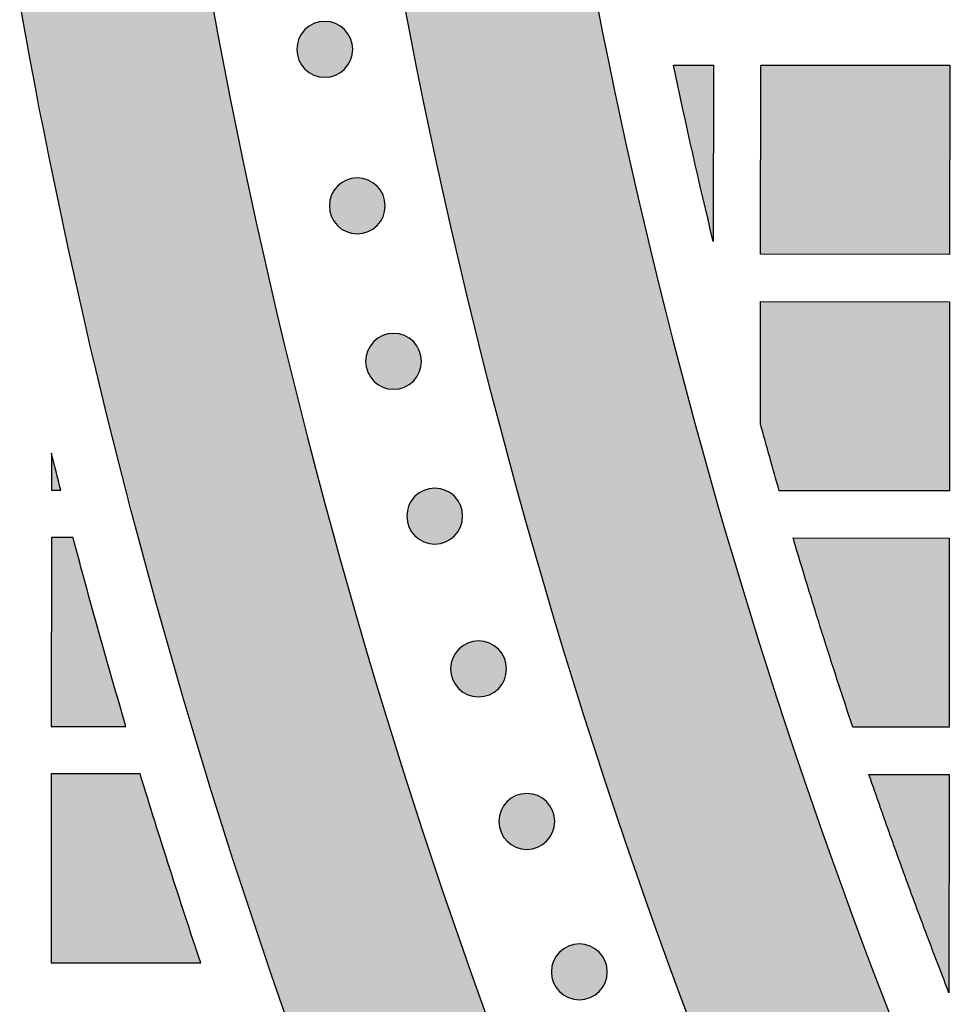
# Model space of a CAD drawing. Header units: millimetres. Extents: x -3873 to -97, y 912 to 4165.
# Tile 116 of 256: x -3734 to -3675, y 1321 to 1384. Entities that reach past the tile are written whole.
import ezdxf

# ---------------------------------------------------------------- set-up
doc = ezdxf.new("R2010")
doc.units = ezdxf.units.MM
doc.layers.add('pattern', color=7, linetype='Continuous', true_color=0x000000)

msp = doc.modelspace()

# ---------------------------------------------------------------- hatches: boundary and pattern name
at = {"layer": 'pattern'}
for points in [[(-3704.064, 1455.577), (-3703.968, 1448.393), (-3703.734, 1441.192), (-3703.36, 1433.978), (-3702.847, 1426.754), (-3702.193, 1419.526), (-3701.397, 1412.296), (-3700.46, 1405.07), (-3699.381, 1397.851), (-3698.159, 1390.643), (-3696.796, 1383.451), (-3695.291, 1376.278), (-3693.645, 1369.13), (-3691.858, 1362.009), (-3689.932, 1354.921), (-3687.866, 1347.869), (-3685.662, 1340.857), (-3683.322, 1333.89), (-3680.846, 1326.972), (-3678.237, 1320.105), (-3675.495, 1313.295), (-3672.623, 1306.545), (-3669.622, 1299.859), (-3666.496, 1293.24), (-3663.245, 1286.692), (-3659.873, 1280.218), (-3656.382, 1273.822), (-3652.775, 1267.506), (-3649.053, 1261.275), (-3645.221, 1255.13), (-3641.281, 1249.075), (-3637.236, 1243.113), (-3633.09, 1237.246), (-3632.079, 1235.331), (-3631.111, 1233.39), (-3630.186, 1231.424), (-3629.304, 1229.434), (-3628.468, 1227.423), (-3627.678, 1225.392), (-3626.934, 1223.342), (-3626.237, 1221.275), (-3625.588, 1219.192), (-3624.987, 1217.096), (-3624.435, 1214.987), (-3623.932, 1212.869), (-3623.478, 1210.741), (-3623.073, 1208.606), (-3622.718, 1206.466), (-3622.412, 1204.322), (-3627.814, 1210.749), (-3633.095, 1217.314), (-3638.249, 1224.016), (-3643.272, 1230.851), (-3648.158, 1237.814), (-3652.902, 1244.902), (-3657.501, 1252.11), (-3661.949, 1259.434), (-3666.242, 1266.87), (-3670.377, 1274.412), (-3674.349, 1282.055), (-3678.155, 1289.795), (-3681.791, 1297.624), (-3685.255, 1305.539), (-3688.543, 1313.533), (-3691.653, 1321.601), (-3694.582, 1329.735), (-3697.328, 1337.931), (-3699.89, 1346.182), (-3702.265, 1354.482), (-3704.453, 1362.824), (-3706.453, 1371.203), (-3708.263, 1379.611), (-3709.884, 1388.043), (-3711.315, 1396.492), (-3712.556, 1404.951), (-3713.609, 1413.416), (-3714.472, 1421.878), (-3715.148, 1430.332), (-3715.638, 1438.773), (-3715.943, 1447.193), (-3716.064, 1455.588)], [(-3727.066, 1428.733), (-3726.429, 1420.858), (-3725.634, 1412.972), (-3724.68, 1405.082), (-3723.566, 1397.192), (-3722.292, 1389.306), (-3720.857, 1381.43), (-3719.261, 1373.569), (-3717.505, 1365.726), (-3715.587, 1357.908), (-3713.51, 1350.119), (-3711.273, 1342.364), (-3708.878, 1334.648), (-3706.325, 1326.976), (-3703.615, 1319.352), (-3700.751, 1311.781), (-3697.733, 1304.269), (-3694.564, 1296.819), (-3691.245, 1289.436), (-3687.779, 1282.125), (-3684.167, 1274.89), (-3680.414, 1267.736), (-3676.52, 1260.666), (-3672.49, 1253.684), (-3668.325, 1246.796), (-3664.03, 1240.003), (-3659.608, 1233.31), (-3655.061, 1226.721), (-3650.394, 1220.238), (-3645.61, 1213.866), (-3640.713, 1207.606), (-3635.706, 1201.462), (-3630.595, 1195.437), (-3632.697, 1196.204), (-3634.782, 1197.031), (-3636.849, 1197.917), (-3638.894, 1198.861), (-3640.916, 1199.863), (-3642.911, 1200.921), (-3644.878, 1202.035), (-3646.814, 1203.204), (-3648.718, 1204.426), (-3650.585, 1205.699), (-3652.416, 1207.023), (-3654.207, 1208.395), (-3655.957, 1209.814), (-3657.664, 1211.277), (-3659.326, 1212.784), (-3660.942, 1214.331), (-3668.006, 1224.321), (-3674.791, 1234.548), (-3681.284, 1245.001), (-3687.477, 1255.668), (-3693.357, 1266.535), (-3698.916, 1277.589), (-3704.144, 1288.815), (-3709.035, 1300.199), (-3713.581, 1311.724), (-3717.777, 1323.376), (-3721.616, 1335.138), (-3725.096, 1346.994), (-3728.214, 1358.927), (-3730.966, 1370.922), (-3733.353, 1382.96), (-3735.375, 1395.027), (-3735.287, 1397.198), (-3735.141, 1399.371), (-3734.937, 1401.544), (-3734.674, 1403.715), (-3734.352, 1405.881), (-3733.972, 1408.04), (-3733.533, 1410.19), (-3733.036, 1412.328), (-3732.482, 1414.451), (-3731.872, 1416.559), (-3731.205, 1418.647), (-3730.483, 1420.715), (-3729.707, 1422.759), (-3728.878, 1424.778), (-3727.997, 1426.771)], [(-3713.097, 1380.714), (-3713.125, 1380.687), (-3713.154, 1380.66), (-3713.184, 1380.633), (-3713.215, 1380.607), (-3713.246, 1380.581), (-3713.279, 1380.556), (-3713.312, 1380.531), (-3713.346, 1380.507), (-3713.381, 1380.484), (-3713.417, 1380.461), (-3713.453, 1380.439), (-3713.491, 1380.418), (-3713.529, 1380.398), (-3713.568, 1380.378), (-3713.607, 1380.359), (-3713.647, 1380.341), (-3713.688, 1380.324), (-3713.729, 1380.308), (-3713.771, 1380.293), (-3713.814, 1380.279), (-3713.857, 1380.266), (-3713.9, 1380.254), (-3713.944, 1380.243), (-3713.988, 1380.233), (-3714.033, 1380.224), (-3714.078, 1380.217), (-3714.123, 1380.21), (-3714.169, 1380.205), (-3714.214, 1380.201), (-3714.26, 1380.198), (-3714.306, 1380.196), (-3714.352, 1380.196), (-3714.398, 1380.196), (-3714.444, 1380.198), (-3714.49, 1380.201), (-3714.535, 1380.205), (-3714.581, 1380.211), (-3714.626, 1380.217), (-3714.671, 1380.225), (-3714.715, 1380.234), (-3714.76, 1380.244), (-3714.804, 1380.255), (-3714.847, 1380.267), (-3714.89, 1380.28), (-3714.933, 1380.294), (-3714.974, 1380.309), (-3715.016, 1380.325), (-3715.057, 1380.342), (-3715.097, 1380.36), (-3715.136, 1380.379), (-3715.175, 1380.399), (-3715.213, 1380.419), (-3715.25, 1380.441), (-3715.286, 1380.463), (-3715.322, 1380.486), (-3715.357, 1380.509), (-3715.391, 1380.533), (-3715.424, 1380.558), (-3715.457, 1380.583), (-3715.488, 1380.609), (-3715.519, 1380.635), (-3715.549, 1380.662), (-3715.578, 1380.689), (-3715.606, 1380.717), (-3715.634, 1380.745), (-3715.661, 1380.774), (-3715.687, 1380.804), (-3715.714, 1380.834), (-3715.739, 1380.866), (-3715.765, 1380.899), (-3715.789, 1380.932), (-3715.813, 1380.966), (-3715.837, 1381.001), (-3715.859, 1381.037), (-3715.881, 1381.073), (-3715.903, 1381.111), (-3715.923, 1381.149), (-3715.943, 1381.187), (-3715.961, 1381.227), (-3715.979, 1381.267), (-3715.996, 1381.308), (-3716.012, 1381.349), (-3716.027, 1381.391), (-3716.042, 1381.433), (-3716.055, 1381.476), (-3716.067, 1381.52), (-3716.078, 1381.564), (-3716.087, 1381.608), (-3716.096, 1381.653), (-3716.104, 1381.698), (-3716.11, 1381.743), (-3716.115, 1381.788), (-3716.119, 1381.834), (-3716.122, 1381.88), (-3716.124, 1381.926), (-3716.125, 1381.972), (-3716.124, 1382.018), (-3716.122, 1382.063), (-3716.119, 1382.109), (-3716.115, 1382.155), (-3716.11, 1382.2), (-3716.103, 1382.246), (-3716.096, 1382.291), (-3716.087, 1382.335), (-3716.077, 1382.379), (-3716.066, 1382.423), (-3716.054, 1382.467), (-3716.041, 1382.51), (-3716.026, 1382.552), (-3716.011, 1382.594), (-3715.995, 1382.636), (-3715.978, 1382.676), (-3715.96, 1382.716), (-3715.941, 1382.756), (-3715.922, 1382.794), (-3715.901, 1382.832), (-3715.88, 1382.87), (-3715.858, 1382.906), (-3715.835, 1382.942), (-3715.811, 1382.977), (-3715.787, 1383.011), (-3715.763, 1383.044), (-3715.737, 1383.077), (-3715.712, 1383.108), (-3715.685, 1383.139), (-3715.659, 1383.169), (-3715.631, 1383.198), (-3715.604, 1383.226), (-3715.576, 1383.253), (-3715.547, 1383.28), (-3715.517, 1383.307), (-3715.486, 1383.333), (-3715.454, 1383.359), (-3715.422, 1383.384), (-3715.389, 1383.409), (-3715.355, 1383.433), (-3715.32, 1383.456), (-3715.284, 1383.479), (-3715.247, 1383.501), (-3715.21, 1383.522), (-3715.172, 1383.543), (-3715.133, 1383.562), (-3715.094, 1383.581), (-3715.054, 1383.599), (-3715.013, 1383.616), (-3714.972, 1383.632), (-3714.93, 1383.647), (-3714.887, 1383.661), (-3714.844, 1383.674), (-3714.801, 1383.686), (-3714.757, 1383.697), (-3714.712, 1383.707), (-3714.668, 1383.716), (-3714.623, 1383.723), (-3714.578, 1383.73), (-3714.532, 1383.735), (-3714.486, 1383.739), (-3714.441, 1383.742), (-3714.395, 1383.744), (-3714.349, 1383.744), (-3714.303, 1383.744), (-3714.257, 1383.742), (-3714.211, 1383.739), (-3714.166, 1383.735), (-3714.12, 1383.729), (-3714.075, 1383.723), (-3714.03, 1383.715), (-3713.985, 1383.706), (-3713.941, 1383.697), (-3713.897, 1383.686), (-3713.854, 1383.673), (-3713.811, 1383.66), (-3713.768, 1383.646), (-3713.726, 1383.631), (-3713.685, 1383.615), (-3713.644, 1383.598), (-3713.604, 1383.58), (-3713.565, 1383.561), (-3713.526, 1383.541), (-3713.488, 1383.521), (-3713.451, 1383.499), (-3713.414, 1383.477), (-3713.379, 1383.455), (-3713.344, 1383.431), (-3713.31, 1383.407), (-3713.276, 1383.382), (-3713.244, 1383.357), (-3713.212, 1383.331), (-3713.182, 1383.305), (-3713.152, 1383.278), (-3713.123, 1383.251), (-3713.095, 1383.224), (-3713.067, 1383.195), (-3713.04, 1383.166), (-3713.013, 1383.137), (-3712.987, 1383.106), (-3712.961, 1383.074), (-3712.936, 1383.042), (-3712.912, 1383.008), (-3712.888, 1382.974), (-3712.864, 1382.939), (-3712.841, 1382.904), (-3712.819, 1382.867), (-3712.798, 1382.83), (-3712.778, 1382.792), (-3712.758, 1382.753), (-3712.739, 1382.714), (-3712.721, 1382.673), (-3712.704, 1382.633), (-3712.688, 1382.591), (-3712.673, 1382.549), (-3712.659, 1382.507), (-3712.646, 1382.464), (-3712.634, 1382.42), (-3712.623, 1382.376), (-3712.613, 1382.332), (-3712.605, 1382.288), (-3712.597, 1382.243), (-3712.591, 1382.197), (-3712.585, 1382.152), (-3712.581, 1382.106), (-3712.578, 1382.06), (-3712.577, 1382.015), (-3712.576, 1381.969), (-3712.577, 1381.923), (-3712.579, 1381.877), (-3712.582, 1381.831), (-3712.586, 1381.785), (-3712.591, 1381.74), (-3712.598, 1381.695), (-3712.605, 1381.65), (-3712.614, 1381.605), (-3712.624, 1381.561), (-3712.635, 1381.517), (-3712.647, 1381.473), (-3712.66, 1381.43), (-3712.674, 1381.388), (-3712.689, 1381.346), (-3712.706, 1381.305), (-3712.723, 1381.264), (-3712.741, 1381.224), (-3712.76, 1381.185), (-3712.779, 1381.146), (-3712.8, 1381.108), (-3712.821, 1381.071), (-3712.843, 1381.034), (-3712.866, 1380.998), (-3712.889, 1380.963), (-3712.913, 1380.929), (-3712.938, 1380.896), (-3712.963, 1380.864), (-3712.989, 1380.832), (-3713.015, 1380.801), (-3713.042, 1380.772), (-3713.069, 1380.743)], [(-3689.684, 1369.767), (-3692.206, 1380.969), (-3689.675, 1380.966)], [(-3674.674, 1380.953), (-3674.685, 1368.953), (-3686.685, 1368.964), (-3686.674, 1380.964)], [(-3711.03, 1370.78), (-3711.058, 1370.752), (-3711.087, 1370.725), (-3711.117, 1370.699), (-3711.148, 1370.672), (-3711.179, 1370.647), (-3711.212, 1370.621), (-3711.245, 1370.597), (-3711.279, 1370.573), (-3711.314, 1370.549), (-3711.35, 1370.527), (-3711.386, 1370.505), (-3711.424, 1370.483), (-3711.462, 1370.463), (-3711.5, 1370.443), (-3711.54, 1370.425), (-3711.58, 1370.407), (-3711.621, 1370.39), (-3711.662, 1370.374), (-3711.704, 1370.359), (-3711.746, 1370.344), (-3711.789, 1370.331), (-3711.833, 1370.319), (-3711.877, 1370.308), (-3711.921, 1370.299), (-3711.966, 1370.29), (-3712.011, 1370.282), (-3712.056, 1370.276), (-3712.101, 1370.271), (-3712.147, 1370.267), (-3712.193, 1370.264), (-3712.239, 1370.262), (-3712.285, 1370.261), (-3712.331, 1370.262), (-3712.377, 1370.264), (-3712.422, 1370.267), (-3712.468, 1370.271), (-3712.513, 1370.276), (-3712.559, 1370.283), (-3712.604, 1370.29), (-3712.648, 1370.299), (-3712.693, 1370.309), (-3712.736, 1370.32), (-3712.78, 1370.332), (-3712.823, 1370.345), (-3712.865, 1370.36), (-3712.907, 1370.375), (-3712.949, 1370.391), (-3712.989, 1370.408), (-3713.029, 1370.426), (-3713.069, 1370.445), (-3713.107, 1370.464), (-3713.145, 1370.485), (-3713.183, 1370.506), (-3713.219, 1370.528), (-3713.255, 1370.551), (-3713.29, 1370.575), (-3713.324, 1370.599), (-3713.357, 1370.623), (-3713.39, 1370.649), (-3713.421, 1370.674), (-3713.452, 1370.701), (-3713.482, 1370.727), (-3713.511, 1370.755), (-3713.539, 1370.782), (-3713.566, 1370.81), (-3713.594, 1370.839), (-3713.62, 1370.869), (-3713.646, 1370.9), (-3713.672, 1370.932), (-3713.697, 1370.964), (-3713.722, 1370.997), (-3713.746, 1371.031), (-3713.769, 1371.066), (-3713.792, 1371.102), (-3713.814, 1371.139), (-3713.835, 1371.176), (-3713.856, 1371.214), (-3713.875, 1371.253), (-3713.894, 1371.292), (-3713.912, 1371.332), (-3713.929, 1371.373), (-3713.945, 1371.414), (-3713.96, 1371.456), (-3713.974, 1371.499), (-3713.987, 1371.542), (-3713.999, 1371.585), (-3714.01, 1371.629), (-3714.02, 1371.674), (-3714.029, 1371.718), (-3714.036, 1371.763), (-3714.043, 1371.808), (-3714.048, 1371.854), (-3714.052, 1371.9), (-3714.055, 1371.945), (-3714.057, 1371.991), (-3714.057, 1372.037), (-3714.057, 1372.083), (-3714.055, 1372.129), (-3714.052, 1372.175), (-3714.048, 1372.22), (-3714.042, 1372.266), (-3714.036, 1372.311), (-3714.028, 1372.356), (-3714.019, 1372.401), (-3714.01, 1372.445), (-3713.999, 1372.489), (-3713.987, 1372.532), (-3713.973, 1372.575), (-3713.959, 1372.618), (-3713.944, 1372.66), (-3713.928, 1372.701), (-3713.911, 1372.742), (-3713.893, 1372.782), (-3713.874, 1372.821), (-3713.854, 1372.86), (-3713.834, 1372.898), (-3713.813, 1372.935), (-3713.79, 1372.972), (-3713.768, 1373.007), (-3713.744, 1373.042), (-3713.72, 1373.076), (-3713.695, 1373.11), (-3713.67, 1373.142), (-3713.644, 1373.174), (-3713.618, 1373.204), (-3713.591, 1373.234), (-3713.564, 1373.263), (-3713.537, 1373.291), (-3713.508, 1373.319), (-3713.479, 1373.346), (-3713.45, 1373.373), (-3713.419, 1373.399), (-3713.387, 1373.425), (-3713.355, 1373.45), (-3713.321, 1373.474), (-3713.287, 1373.498), (-3713.252, 1373.522), (-3713.217, 1373.545), (-3713.18, 1373.567), (-3713.143, 1373.588), (-3713.105, 1373.608), (-3713.066, 1373.628), (-3713.027, 1373.647), (-3712.986, 1373.665), (-3712.946, 1373.682), (-3712.904, 1373.698), (-3712.862, 1373.713), (-3712.82, 1373.727), (-3712.777, 1373.74), (-3712.733, 1373.752), (-3712.69, 1373.763), (-3712.645, 1373.773), (-3712.601, 1373.781), (-3712.556, 1373.789), (-3712.51, 1373.795), (-3712.465, 1373.801), (-3712.419, 1373.805), (-3712.373, 1373.808), (-3712.328, 1373.809), (-3712.282, 1373.81), (-3712.236, 1373.809), (-3712.19, 1373.807), (-3712.144, 1373.804), (-3712.098, 1373.8), (-3712.053, 1373.795), (-3712.008, 1373.788), (-3711.963, 1373.781), (-3711.918, 1373.772), (-3711.874, 1373.762), (-3711.83, 1373.751), (-3711.786, 1373.739), (-3711.743, 1373.726), (-3711.701, 1373.712), (-3711.659, 1373.697), (-3711.618, 1373.68), (-3711.577, 1373.663), (-3711.537, 1373.645), (-3711.498, 1373.626), (-3711.459, 1373.607), (-3711.421, 1373.586), (-3711.384, 1373.565), (-3711.347, 1373.543), (-3711.311, 1373.52), (-3711.277, 1373.497), (-3711.242, 1373.473), (-3711.209, 1373.448), (-3711.177, 1373.423), (-3711.145, 1373.397), (-3711.114, 1373.371), (-3711.085, 1373.344), (-3711.056, 1373.317), (-3711.027, 1373.289), (-3711, 1373.261), (-3710.973, 1373.232), (-3710.946, 1373.202), (-3710.92, 1373.171), (-3710.894, 1373.14), (-3710.869, 1373.107), (-3710.844, 1373.074), (-3710.82, 1373.04), (-3710.797, 1373.005), (-3710.774, 1372.969), (-3710.752, 1372.933), (-3710.731, 1372.895), (-3710.711, 1372.857), (-3710.691, 1372.818), (-3710.672, 1372.779), (-3710.654, 1372.739), (-3710.637, 1372.698), (-3710.621, 1372.657), (-3710.606, 1372.615), (-3710.592, 1372.572), (-3710.579, 1372.529), (-3710.567, 1372.486), (-3710.556, 1372.442), (-3710.546, 1372.398), (-3710.537, 1372.353), (-3710.53, 1372.308), (-3710.523, 1372.263), (-3710.518, 1372.217), (-3710.514, 1372.172), (-3710.511, 1372.126), (-3710.509, 1372.08), (-3710.509, 1372.034), (-3710.509, 1371.988), (-3710.511, 1371.942), (-3710.514, 1371.896), (-3710.519, 1371.851), (-3710.524, 1371.805), (-3710.53, 1371.76), (-3710.538, 1371.715), (-3710.547, 1371.671), (-3710.557, 1371.626), (-3710.568, 1371.582), (-3710.58, 1371.539), (-3710.593, 1371.496), (-3710.607, 1371.453), (-3710.622, 1371.412), (-3710.638, 1371.37), (-3710.655, 1371.329), (-3710.673, 1371.289), (-3710.692, 1371.25), (-3710.712, 1371.211), (-3710.732, 1371.173), (-3710.754, 1371.136), (-3710.776, 1371.1), (-3710.799, 1371.064), (-3710.822, 1371.029), (-3710.846, 1370.995), (-3710.871, 1370.962), (-3710.896, 1370.929), (-3710.922, 1370.898), (-3710.948, 1370.867), (-3710.975, 1370.837), (-3711.002, 1370.808)], [(-3686.694, 1358.201), (-3686.687, 1365.964), (-3674.687, 1365.953), (-3674.698, 1353.954), (-3685.499, 1353.963)], [(-3708.725, 1360.914), (-3708.754, 1360.886), (-3708.783, 1360.859), (-3708.812, 1360.833), (-3708.843, 1360.806), (-3708.875, 1360.781), (-3708.907, 1360.755), (-3708.941, 1360.731), (-3708.975, 1360.707), (-3709.01, 1360.683), (-3709.045, 1360.661), (-3709.082, 1360.639), (-3709.119, 1360.617), (-3709.157, 1360.597), (-3709.196, 1360.577), (-3709.235, 1360.559), (-3709.276, 1360.541), (-3709.316, 1360.524), (-3709.358, 1360.508), (-3709.4, 1360.492), (-3709.442, 1360.478), (-3709.485, 1360.465), (-3709.529, 1360.453), (-3709.573, 1360.442), (-3709.617, 1360.433), (-3709.661, 1360.424), (-3709.706, 1360.416), (-3709.752, 1360.41), (-3709.797, 1360.405), (-3709.843, 1360.401), (-3709.889, 1360.398), (-3709.934, 1360.396), (-3709.98, 1360.395), (-3710.026, 1360.396), (-3710.072, 1360.398), (-3710.118, 1360.401), (-3710.164, 1360.405), (-3710.209, 1360.41), (-3710.254, 1360.417), (-3710.299, 1360.424), (-3710.344, 1360.433), (-3710.388, 1360.443), (-3710.432, 1360.454), (-3710.476, 1360.466), (-3710.519, 1360.479), (-3710.561, 1360.494), (-3710.603, 1360.509), (-3710.644, 1360.525), (-3710.685, 1360.542), (-3710.725, 1360.56), (-3710.764, 1360.579), (-3710.803, 1360.598), (-3710.841, 1360.619), (-3710.878, 1360.64), (-3710.915, 1360.662), (-3710.951, 1360.685), (-3710.986, 1360.708), (-3711.02, 1360.733), (-3711.053, 1360.757), (-3711.085, 1360.783), (-3711.117, 1360.808), (-3711.148, 1360.835), (-3711.177, 1360.861), (-3711.206, 1360.889), (-3711.235, 1360.916), (-3711.262, 1360.944), (-3711.289, 1360.973), (-3711.316, 1361.003), (-3711.342, 1361.034), (-3711.368, 1361.066), (-3711.393, 1361.098), (-3711.418, 1361.131), (-3711.442, 1361.165), (-3711.465, 1361.2), (-3711.488, 1361.236), (-3711.51, 1361.273), (-3711.531, 1361.31), (-3711.551, 1361.348), (-3711.571, 1361.387), (-3711.59, 1361.426), (-3711.608, 1361.466), (-3711.625, 1361.507), (-3711.641, 1361.548), (-3711.656, 1361.59), (-3711.67, 1361.633), (-3711.683, 1361.676), (-3711.695, 1361.719), (-3711.706, 1361.763), (-3711.716, 1361.808), (-3711.725, 1361.852), (-3711.732, 1361.897), (-3711.739, 1361.942), (-3711.744, 1361.988), (-3711.748, 1362.034), (-3711.751, 1362.079), (-3711.753, 1362.125), (-3711.753, 1362.171), (-3711.753, 1362.217), (-3711.751, 1362.263), (-3711.748, 1362.309), (-3711.744, 1362.354), (-3711.738, 1362.4), (-3711.732, 1362.445), (-3711.724, 1362.49), (-3711.715, 1362.535), (-3711.705, 1362.579), (-3711.694, 1362.623), (-3711.682, 1362.666), (-3711.669, 1362.709), (-3711.655, 1362.752), (-3711.64, 1362.794), (-3711.624, 1362.835), (-3711.607, 1362.876), (-3711.589, 1362.916), (-3711.57, 1362.955), (-3711.55, 1362.994), (-3711.53, 1363.032), (-3711.508, 1363.069), (-3711.486, 1363.106), (-3711.463, 1363.141), (-3711.44, 1363.176), (-3711.416, 1363.21), (-3711.391, 1363.244), (-3711.366, 1363.276), (-3711.34, 1363.308), (-3711.314, 1363.338), (-3711.287, 1363.368), (-3711.26, 1363.397), (-3711.232, 1363.425), (-3711.204, 1363.453), (-3711.175, 1363.48), (-3711.145, 1363.507), (-3711.114, 1363.533), (-3711.083, 1363.559), (-3711.05, 1363.584), (-3711.017, 1363.608), (-3710.983, 1363.632), (-3710.948, 1363.656), (-3710.912, 1363.679), (-3710.876, 1363.701), (-3710.838, 1363.722), (-3710.8, 1363.742), (-3710.762, 1363.762), (-3710.722, 1363.781), (-3710.682, 1363.799), (-3710.641, 1363.816), (-3710.6, 1363.832), (-3710.558, 1363.847), (-3710.516, 1363.861), (-3710.473, 1363.874), (-3710.429, 1363.886), (-3710.385, 1363.897), (-3710.341, 1363.907), (-3710.296, 1363.915), (-3710.251, 1363.923), (-3710.206, 1363.929), (-3710.161, 1363.935), (-3710.115, 1363.939), (-3710.069, 1363.942), (-3710.023, 1363.943), (-3709.977, 1363.944), (-3709.931, 1363.943), (-3709.886, 1363.941), (-3709.84, 1363.938), (-3709.794, 1363.934), (-3709.749, 1363.929), (-3709.703, 1363.922), (-3709.658, 1363.915), (-3709.614, 1363.906), (-3709.569, 1363.896), (-3709.526, 1363.885), (-3709.482, 1363.873), (-3709.439, 1363.86), (-3709.397, 1363.846), (-3709.355, 1363.831), (-3709.313, 1363.814), (-3709.273, 1363.797), (-3709.233, 1363.779), (-3709.193, 1363.76), (-3709.155, 1363.741), (-3709.117, 1363.72), (-3709.079, 1363.699), (-3709.043, 1363.677), (-3709.007, 1363.654), (-3708.972, 1363.631), (-3708.938, 1363.607), (-3708.905, 1363.582), (-3708.872, 1363.557), (-3708.841, 1363.531), (-3708.81, 1363.505), (-3708.78, 1363.478), (-3708.751, 1363.451), (-3708.723, 1363.423), (-3708.696, 1363.395), (-3708.669, 1363.366), (-3708.642, 1363.336), (-3708.616, 1363.305), (-3708.59, 1363.274), (-3708.565, 1363.241), (-3708.54, 1363.208), (-3708.516, 1363.174), (-3708.493, 1363.139), (-3708.47, 1363.103), (-3708.448, 1363.066), (-3708.427, 1363.029), (-3708.406, 1362.991), (-3708.387, 1362.952), (-3708.368, 1362.913), (-3708.35, 1362.873), (-3708.333, 1362.832), (-3708.317, 1362.791), (-3708.302, 1362.749), (-3708.288, 1362.706), (-3708.275, 1362.663), (-3708.263, 1362.62), (-3708.252, 1362.576), (-3708.242, 1362.532), (-3708.233, 1362.487), (-3708.226, 1362.442), (-3708.219, 1362.397), (-3708.214, 1362.351), (-3708.21, 1362.306), (-3708.207, 1362.26), (-3708.205, 1362.214), (-3708.205, 1362.168), (-3708.205, 1362.122), (-3708.207, 1362.076), (-3708.21, 1362.03), (-3708.214, 1361.985), (-3708.22, 1361.939), (-3708.226, 1361.894), (-3708.234, 1361.849), (-3708.243, 1361.805), (-3708.252, 1361.76), (-3708.263, 1361.716), (-3708.276, 1361.673), (-3708.289, 1361.63), (-3708.303, 1361.587), (-3708.318, 1361.546), (-3708.334, 1361.504), (-3708.351, 1361.463), (-3708.369, 1361.423), (-3708.388, 1361.384), (-3708.408, 1361.345), (-3708.428, 1361.307), (-3708.45, 1361.27), (-3708.472, 1361.234), (-3708.494, 1361.198), (-3708.518, 1361.163), (-3708.542, 1361.129), (-3708.567, 1361.096), (-3708.592, 1361.063), (-3708.618, 1361.032), (-3708.644, 1361.001), (-3708.671, 1360.971), (-3708.698, 1360.942)], [(-3731.696, 1356.346), (-3731.698, 1354.003), (-3731.104, 1354.003)], [(-3706.115, 1351.095), (-3706.143, 1351.068), (-3706.172, 1351.041), (-3706.202, 1351.014), (-3706.233, 1350.988), (-3706.264, 1350.962), (-3706.297, 1350.937), (-3706.33, 1350.912), (-3706.364, 1350.888), (-3706.399, 1350.865), (-3706.435, 1350.842), (-3706.471, 1350.82), (-3706.509, 1350.799), (-3706.547, 1350.778), (-3706.585, 1350.759), (-3706.625, 1350.74), (-3706.665, 1350.722), (-3706.706, 1350.705), (-3706.747, 1350.689), (-3706.789, 1350.674), (-3706.831, 1350.66), (-3706.874, 1350.647), (-3706.918, 1350.635), (-3706.962, 1350.624), (-3707.006, 1350.614), (-3707.051, 1350.605), (-3707.096, 1350.598), (-3707.141, 1350.591), (-3707.187, 1350.586), (-3707.232, 1350.582), (-3707.278, 1350.579), (-3707.324, 1350.577), (-3707.37, 1350.577), (-3707.416, 1350.577), (-3707.462, 1350.579), (-3707.507, 1350.582), (-3707.553, 1350.586), (-3707.598, 1350.592), (-3707.644, 1350.598), (-3707.689, 1350.606), (-3707.733, 1350.615), (-3707.778, 1350.624), (-3707.821, 1350.635), (-3707.865, 1350.648), (-3707.908, 1350.661), (-3707.95, 1350.675), (-3707.992, 1350.69), (-3708.034, 1350.706), (-3708.074, 1350.723), (-3708.114, 1350.741), (-3708.154, 1350.76), (-3708.193, 1350.78), (-3708.231, 1350.8), (-3708.268, 1350.822), (-3708.304, 1350.844), (-3708.34, 1350.866), (-3708.375, 1350.89), (-3708.409, 1350.914), (-3708.442, 1350.939), (-3708.475, 1350.964), (-3708.506, 1350.99), (-3708.537, 1351.016), (-3708.567, 1351.043), (-3708.596, 1351.07), (-3708.624, 1351.097), (-3708.651, 1351.126), (-3708.679, 1351.155), (-3708.705, 1351.184), (-3708.731, 1351.215), (-3708.757, 1351.247), (-3708.782, 1351.279), (-3708.807, 1351.313), (-3708.831, 1351.347), (-3708.854, 1351.382), (-3708.877, 1351.417), (-3708.899, 1351.454), (-3708.92, 1351.491), (-3708.941, 1351.529), (-3708.96, 1351.568), (-3708.979, 1351.607), (-3708.997, 1351.648), (-3709.014, 1351.688), (-3709.03, 1351.73), (-3709.045, 1351.772), (-3709.059, 1351.814), (-3709.072, 1351.857), (-3709.084, 1351.901), (-3709.095, 1351.944), (-3709.105, 1351.989), (-3709.114, 1352.033), (-3709.121, 1352.078), (-3709.128, 1352.124), (-3709.133, 1352.169), (-3709.137, 1352.215), (-3709.14, 1352.261), (-3709.142, 1352.306), (-3709.143, 1352.352), (-3709.142, 1352.398), (-3709.14, 1352.444), (-3709.137, 1352.49), (-3709.133, 1352.536), (-3709.128, 1352.581), (-3709.121, 1352.626), (-3709.113, 1352.671), (-3709.105, 1352.716), (-3709.095, 1352.76), (-3709.084, 1352.804), (-3709.072, 1352.848), (-3709.058, 1352.891), (-3709.044, 1352.933), (-3709.029, 1352.975), (-3709.013, 1353.016), (-3708.996, 1353.057), (-3708.978, 1353.097), (-3708.959, 1353.136), (-3708.939, 1353.175), (-3708.919, 1353.213), (-3708.898, 1353.25), (-3708.876, 1353.287), (-3708.853, 1353.323), (-3708.829, 1353.358), (-3708.805, 1353.392), (-3708.781, 1353.425), (-3708.755, 1353.457), (-3708.73, 1353.489), (-3708.703, 1353.52), (-3708.676, 1353.549), (-3708.649, 1353.578), (-3708.622, 1353.607), (-3708.594, 1353.634), (-3708.565, 1353.661), (-3708.535, 1353.688), (-3708.504, 1353.714), (-3708.472, 1353.74), (-3708.44, 1353.765), (-3708.406, 1353.79), (-3708.372, 1353.814), (-3708.337, 1353.837), (-3708.302, 1353.86), (-3708.265, 1353.882), (-3708.228, 1353.903), (-3708.19, 1353.923), (-3708.151, 1353.943), (-3708.112, 1353.962), (-3708.072, 1353.98), (-3708.031, 1353.997), (-3707.989, 1354.013), (-3707.947, 1354.028), (-3707.905, 1354.042), (-3707.862, 1354.055), (-3707.818, 1354.067), (-3707.775, 1354.078), (-3707.73, 1354.088), (-3707.686, 1354.097), (-3707.641, 1354.104), (-3707.595, 1354.111), (-3707.55, 1354.116), (-3707.504, 1354.12), (-3707.458, 1354.123), (-3707.413, 1354.125), (-3707.367, 1354.125), (-3707.321, 1354.125), (-3707.275, 1354.123), (-3707.229, 1354.12), (-3707.183, 1354.116), (-3707.138, 1354.11), (-3707.093, 1354.104), (-3707.048, 1354.096), (-3707.003, 1354.087), (-3706.959, 1354.077), (-3706.915, 1354.066), (-3706.872, 1354.054), (-3706.829, 1354.041), (-3706.786, 1354.027), (-3706.744, 1354.012), (-3706.703, 1353.996), (-3706.662, 1353.979), (-3706.622, 1353.961), (-3706.583, 1353.942), (-3706.544, 1353.922), (-3706.506, 1353.902), (-3706.469, 1353.88), (-3706.432, 1353.858), (-3706.396, 1353.835), (-3706.362, 1353.812), (-3706.327, 1353.788), (-3706.294, 1353.763), (-3706.262, 1353.738), (-3706.23, 1353.712), (-3706.199, 1353.686), (-3706.17, 1353.659), (-3706.141, 1353.632), (-3706.113, 1353.604), (-3706.085, 1353.576), (-3706.058, 1353.547), (-3706.031, 1353.517), (-3706.005, 1353.486), (-3705.979, 1353.455), (-3705.954, 1353.422), (-3705.929, 1353.389), (-3705.905, 1353.355), (-3705.882, 1353.32), (-3705.859, 1353.284), (-3705.837, 1353.248), (-3705.816, 1353.21), (-3705.796, 1353.172), (-3705.776, 1353.134), (-3705.757, 1353.094), (-3705.739, 1353.054), (-3705.722, 1353.013), (-3705.706, 1352.972), (-3705.691, 1352.93), (-3705.677, 1352.888), (-3705.664, 1352.845), (-3705.652, 1352.801), (-3705.641, 1352.757), (-3705.631, 1352.713), (-3705.623, 1352.668), (-3705.615, 1352.623), (-3705.609, 1352.578), (-3705.603, 1352.533), (-3705.599, 1352.487), (-3705.596, 1352.441), (-3705.594, 1352.395), (-3705.594, 1352.349), (-3705.595, 1352.303), (-3705.596, 1352.258), (-3705.599, 1352.212), (-3705.604, 1352.166), (-3705.609, 1352.121), (-3705.615, 1352.075), (-3705.623, 1352.03), (-3705.632, 1351.986), (-3705.642, 1351.941), (-3705.653, 1351.898), (-3705.665, 1351.854), (-3705.678, 1351.811), (-3705.692, 1351.769), (-3705.707, 1351.727), (-3705.723, 1351.685), (-3705.74, 1351.645), (-3705.758, 1351.605), (-3705.777, 1351.565), (-3705.797, 1351.527), (-3705.818, 1351.489), (-3705.839, 1351.451), (-3705.861, 1351.415), (-3705.884, 1351.379), (-3705.907, 1351.344), (-3705.931, 1351.31), (-3705.956, 1351.277), (-3705.981, 1351.244), (-3706.007, 1351.213), (-3706.033, 1351.182), (-3706.06, 1351.152), (-3706.087, 1351.123)], [(-3726.965, 1338.999), (-3730.324, 1351.002), (-3731.7, 1351.003), (-3731.711, 1339.003)], [(-3680.824, 1338.959), (-3684.619, 1350.962), (-3674.701, 1350.953), (-3674.711, 1338.953)], [(-3703.328, 1341.398), (-3703.356, 1341.371), (-3703.385, 1341.344), (-3703.415, 1341.317), (-3703.446, 1341.291), (-3703.478, 1341.265), (-3703.51, 1341.24), (-3703.543, 1341.215), (-3703.578, 1341.191), (-3703.612, 1341.168), (-3703.648, 1341.145), (-3703.685, 1341.123), (-3703.722, 1341.102), (-3703.76, 1341.081), (-3703.799, 1341.062), (-3703.838, 1341.043), (-3703.878, 1341.025), (-3703.919, 1341.008), (-3703.96, 1340.992), (-3704.002, 1340.977), (-3704.045, 1340.963), (-3704.088, 1340.95), (-3704.131, 1340.938), (-3704.175, 1340.927), (-3704.22, 1340.917), (-3704.264, 1340.908), (-3704.309, 1340.901), (-3704.354, 1340.894), (-3704.4, 1340.889), (-3704.446, 1340.885), (-3704.491, 1340.882), (-3704.537, 1340.88), (-3704.583, 1340.88), (-3704.629, 1340.88), (-3704.675, 1340.882), (-3704.721, 1340.885), (-3704.766, 1340.889), (-3704.812, 1340.895), (-3704.857, 1340.901), (-3704.902, 1340.909), (-3704.947, 1340.918), (-3704.991, 1340.928), (-3705.035, 1340.939), (-3705.078, 1340.951), (-3705.121, 1340.964), (-3705.164, 1340.978), (-3705.206, 1340.993), (-3705.247, 1341.009), (-3705.288, 1341.026), (-3705.328, 1341.044), (-3705.367, 1341.063), (-3705.406, 1341.083), (-3705.444, 1341.103), (-3705.481, 1341.125), (-3705.518, 1341.147), (-3705.553, 1341.17), (-3705.588, 1341.193), (-3705.622, 1341.217), (-3705.656, 1341.242), (-3705.688, 1341.267), (-3705.72, 1341.293), (-3705.75, 1341.319), (-3705.78, 1341.346), (-3705.809, 1341.373), (-3705.837, 1341.401), (-3705.865, 1341.429), (-3705.892, 1341.458), (-3705.919, 1341.488), (-3705.945, 1341.518), (-3705.971, 1341.55), (-3705.996, 1341.583), (-3706.02, 1341.616), (-3706.044, 1341.65), (-3706.068, 1341.685), (-3706.091, 1341.721), (-3706.113, 1341.757), (-3706.134, 1341.794), (-3706.154, 1341.833), (-3706.174, 1341.871), (-3706.193, 1341.911), (-3706.211, 1341.951), (-3706.228, 1341.992), (-3706.244, 1342.033), (-3706.259, 1342.075), (-3706.273, 1342.117), (-3706.286, 1342.16), (-3706.298, 1342.204), (-3706.309, 1342.248), (-3706.319, 1342.292), (-3706.327, 1342.337), (-3706.335, 1342.382), (-3706.341, 1342.427), (-3706.347, 1342.472), (-3706.351, 1342.518), (-3706.354, 1342.564), (-3706.355, 1342.61), (-3706.356, 1342.656), (-3706.355, 1342.702), (-3706.353, 1342.747), (-3706.35, 1342.793), (-3706.346, 1342.839), (-3706.341, 1342.884), (-3706.334, 1342.93), (-3706.327, 1342.975), (-3706.318, 1343.019), (-3706.308, 1343.063), (-3706.297, 1343.107), (-3706.285, 1343.151), (-3706.272, 1343.194), (-3706.258, 1343.236), (-3706.243, 1343.278), (-3706.226, 1343.32), (-3706.209, 1343.36), (-3706.191, 1343.4), (-3706.173, 1343.44), (-3706.153, 1343.478), (-3706.132, 1343.516), (-3706.111, 1343.554), (-3706.089, 1343.59), (-3706.066, 1343.626), (-3706.043, 1343.661), (-3706.019, 1343.695), (-3705.994, 1343.728), (-3705.969, 1343.761), (-3705.943, 1343.792), (-3705.917, 1343.823), (-3705.89, 1343.853), (-3705.863, 1343.882), (-3705.835, 1343.91), (-3705.807, 1343.937), (-3705.778, 1343.964), (-3705.748, 1343.991), (-3705.717, 1344.017), (-3705.686, 1344.043), (-3705.653, 1344.068), (-3705.62, 1344.093), (-3705.586, 1344.117), (-3705.551, 1344.14), (-3705.515, 1344.163), (-3705.479, 1344.185), (-3705.441, 1344.206), (-3705.403, 1344.227), (-3705.364, 1344.246), (-3705.325, 1344.265), (-3705.285, 1344.283), (-3705.244, 1344.3), (-3705.203, 1344.316), (-3705.161, 1344.331), (-3705.118, 1344.345), (-3705.075, 1344.358), (-3705.032, 1344.37), (-3704.988, 1344.381), (-3704.944, 1344.391), (-3704.899, 1344.4), (-3704.854, 1344.407), (-3704.809, 1344.414), (-3704.763, 1344.419), (-3704.718, 1344.423), (-3704.672, 1344.426), (-3704.626, 1344.428), (-3704.58, 1344.428), (-3704.534, 1344.428), (-3704.488, 1344.426), (-3704.443, 1344.423), (-3704.397, 1344.419), (-3704.351, 1344.413), (-3704.306, 1344.407), (-3704.261, 1344.399), (-3704.217, 1344.39), (-3704.172, 1344.381), (-3704.128, 1344.37), (-3704.085, 1344.357), (-3704.042, 1344.344), (-3703.999, 1344.33), (-3703.958, 1344.315), (-3703.916, 1344.299), (-3703.876, 1344.282), (-3703.835, 1344.264), (-3703.796, 1344.245), (-3703.757, 1344.225), (-3703.719, 1344.205), (-3703.682, 1344.183), (-3703.646, 1344.161), (-3703.61, 1344.139), (-3703.575, 1344.115), (-3703.541, 1344.091), (-3703.508, 1344.066), (-3703.475, 1344.041), (-3703.444, 1344.015), (-3703.413, 1343.989), (-3703.383, 1343.962), (-3703.354, 1343.935), (-3703.326, 1343.908), (-3703.298, 1343.879), (-3703.271, 1343.85), (-3703.245, 1343.82), (-3703.218, 1343.79), (-3703.193, 1343.758), (-3703.167, 1343.726), (-3703.143, 1343.692), (-3703.119, 1343.658), (-3703.095, 1343.623), (-3703.073, 1343.588), (-3703.051, 1343.551), (-3703.029, 1343.514), (-3703.009, 1343.476), (-3702.989, 1343.437), (-3702.971, 1343.398), (-3702.953, 1343.357), (-3702.936, 1343.317), (-3702.92, 1343.275), (-3702.905, 1343.233), (-3702.89, 1343.191), (-3702.877, 1343.148), (-3702.865, 1343.104), (-3702.854, 1343.06), (-3702.845, 1343.016), (-3702.836, 1342.971), (-3702.828, 1342.927), (-3702.822, 1342.881), (-3702.817, 1342.836), (-3702.813, 1342.79), (-3702.81, 1342.744), (-3702.808, 1342.698), (-3702.807, 1342.653), (-3702.808, 1342.607), (-3702.81, 1342.561), (-3702.813, 1342.515), (-3702.817, 1342.469), (-3702.822, 1342.424), (-3702.829, 1342.379), (-3702.837, 1342.334), (-3702.845, 1342.289), (-3702.855, 1342.245), (-3702.866, 1342.201), (-3702.878, 1342.157), (-3702.891, 1342.114), (-3702.906, 1342.072), (-3702.921, 1342.03), (-3702.937, 1341.989), (-3702.954, 1341.948), (-3702.972, 1341.908), (-3702.991, 1341.868), (-3703.01, 1341.83), (-3703.031, 1341.792), (-3703.052, 1341.755), (-3703.074, 1341.718), (-3703.097, 1341.682), (-3703.121, 1341.647), (-3703.145, 1341.613), (-3703.169, 1341.58), (-3703.195, 1341.548), (-3703.22, 1341.516), (-3703.247, 1341.485), (-3703.273, 1341.456), (-3703.301, 1341.427)], [(-3722.213, 1323.995), (-3726.065, 1335.998), (-3731.713, 1336.003), (-3731.724, 1324.003)], [(-3674.714, 1335.953), (-3674.726, 1322.111), (-3677.334, 1329.009), (-3679.804, 1335.958)], [(-3700.271, 1331.723), (-3700.3, 1331.696), (-3700.329, 1331.668), (-3700.359, 1331.642), (-3700.389, 1331.615), (-3700.421, 1331.59), (-3700.453, 1331.565), (-3700.487, 1331.54), (-3700.521, 1331.516), (-3700.556, 1331.493), (-3700.592, 1331.47), (-3700.628, 1331.448), (-3700.665, 1331.427), (-3700.703, 1331.406), (-3700.742, 1331.386), (-3700.782, 1331.368), (-3700.822, 1331.35), (-3700.862, 1331.333), (-3700.904, 1331.317), (-3700.946, 1331.302), (-3700.988, 1331.288), (-3701.031, 1331.275), (-3701.075, 1331.263), (-3701.119, 1331.252), (-3701.163, 1331.242), (-3701.208, 1331.233), (-3701.253, 1331.225), (-3701.298, 1331.219), (-3701.343, 1331.214), (-3701.389, 1331.21), (-3701.435, 1331.207), (-3701.481, 1331.205), (-3701.527, 1331.204), (-3701.572, 1331.205), (-3701.618, 1331.207), (-3701.664, 1331.21), (-3701.71, 1331.214), (-3701.755, 1331.219), (-3701.8, 1331.226), (-3701.845, 1331.234), (-3701.89, 1331.242), (-3701.934, 1331.252), (-3701.978, 1331.263), (-3702.022, 1331.275), (-3702.065, 1331.289), (-3702.107, 1331.303), (-3702.149, 1331.318), (-3702.19, 1331.334), (-3702.231, 1331.351), (-3702.271, 1331.369), (-3702.311, 1331.388), (-3702.349, 1331.408), (-3702.387, 1331.428), (-3702.425, 1331.449), (-3702.461, 1331.471), (-3702.497, 1331.494), (-3702.532, 1331.518), (-3702.566, 1331.542), (-3702.599, 1331.566), (-3702.631, 1331.592), (-3702.663, 1331.617), (-3702.694, 1331.644), (-3702.724, 1331.67), (-3702.753, 1331.698), (-3702.781, 1331.725), (-3702.808, 1331.753), (-3702.835, 1331.782), (-3702.862, 1331.812), (-3702.888, 1331.843), (-3702.914, 1331.875), (-3702.939, 1331.907), (-3702.964, 1331.941), (-3702.988, 1331.975), (-3703.011, 1332.01), (-3703.034, 1332.045), (-3703.056, 1332.082), (-3703.077, 1332.119), (-3703.098, 1332.157), (-3703.117, 1332.196), (-3703.136, 1332.235), (-3703.154, 1332.275), (-3703.171, 1332.316), (-3703.187, 1332.358), (-3703.202, 1332.4), (-3703.216, 1332.442), (-3703.229, 1332.485), (-3703.241, 1332.528), (-3703.252, 1332.572), (-3703.262, 1332.617), (-3703.271, 1332.661), (-3703.278, 1332.706), (-3703.285, 1332.752), (-3703.29, 1332.797), (-3703.294, 1332.843), (-3703.297, 1332.888), (-3703.299, 1332.934), (-3703.299, 1332.98), (-3703.299, 1333.026), (-3703.297, 1333.072), (-3703.294, 1333.118), (-3703.29, 1333.164), (-3703.284, 1333.209), (-3703.278, 1333.254), (-3703.27, 1333.299), (-3703.261, 1333.344), (-3703.251, 1333.388), (-3703.24, 1333.432), (-3703.228, 1333.475), (-3703.215, 1333.518), (-3703.201, 1333.561), (-3703.186, 1333.603), (-3703.17, 1333.644), (-3703.153, 1333.685), (-3703.135, 1333.725), (-3703.116, 1333.764), (-3703.096, 1333.803), (-3703.076, 1333.841), (-3703.054, 1333.878), (-3703.032, 1333.915), (-3703.01, 1333.951), (-3702.986, 1333.985), (-3702.962, 1334.019), (-3702.937, 1334.053), (-3702.912, 1334.085), (-3702.886, 1334.117), (-3702.86, 1334.147), (-3702.833, 1334.177), (-3702.806, 1334.206), (-3702.779, 1334.234), (-3702.75, 1334.262), (-3702.721, 1334.289), (-3702.691, 1334.316), (-3702.661, 1334.342), (-3702.629, 1334.368), (-3702.597, 1334.393), (-3702.563, 1334.418), (-3702.529, 1334.442), (-3702.494, 1334.465), (-3702.458, 1334.488), (-3702.422, 1334.51), (-3702.385, 1334.531), (-3702.347, 1334.551), (-3702.308, 1334.571), (-3702.268, 1334.59), (-3702.228, 1334.608), (-3702.188, 1334.625), (-3702.146, 1334.641), (-3702.104, 1334.656), (-3702.062, 1334.67), (-3702.019, 1334.683), (-3701.975, 1334.695), (-3701.931, 1334.706), (-3701.887, 1334.716), (-3701.842, 1334.724), (-3701.797, 1334.732), (-3701.752, 1334.738), (-3701.707, 1334.744), (-3701.661, 1334.748), (-3701.615, 1334.751), (-3701.569, 1334.753), (-3701.523, 1334.753), (-3701.478, 1334.752), (-3701.432, 1334.751), (-3701.386, 1334.748), (-3701.34, 1334.743), (-3701.295, 1334.738), (-3701.25, 1334.732), (-3701.205, 1334.724), (-3701.16, 1334.715), (-3701.116, 1334.705), (-3701.072, 1334.694), (-3701.028, 1334.682), (-3700.985, 1334.669), (-3700.943, 1334.655), (-3700.901, 1334.64), (-3700.86, 1334.624), (-3700.819, 1334.606), (-3700.779, 1334.589), (-3700.739, 1334.57), (-3700.701, 1334.55), (-3700.663, 1334.529), (-3700.625, 1334.508), (-3700.589, 1334.486), (-3700.553, 1334.463), (-3700.518, 1334.44), (-3700.484, 1334.416), (-3700.451, 1334.391), (-3700.419, 1334.366), (-3700.387, 1334.34), (-3700.356, 1334.314), (-3700.326, 1334.287), (-3700.297, 1334.26), (-3700.269, 1334.232), (-3700.242, 1334.204), (-3700.215, 1334.175), (-3700.188, 1334.145), (-3700.162, 1334.114), (-3700.136, 1334.083), (-3700.111, 1334.05), (-3700.086, 1334.017), (-3700.062, 1333.983), (-3700.039, 1333.948), (-3700.016, 1333.912), (-3699.994, 1333.876), (-3699.973, 1333.838), (-3699.952, 1333.8), (-3699.933, 1333.762), (-3699.914, 1333.722), (-3699.896, 1333.682), (-3699.879, 1333.641), (-3699.863, 1333.6), (-3699.848, 1333.558), (-3699.834, 1333.516), (-3699.821, 1333.473), (-3699.809, 1333.429), (-3699.798, 1333.385), (-3699.788, 1333.341), (-3699.779, 1333.296), (-3699.772, 1333.251), (-3699.765, 1333.206), (-3699.76, 1333.16), (-3699.756, 1333.115), (-3699.753, 1333.069), (-3699.751, 1333.023), (-3699.751, 1332.977), (-3699.751, 1332.931), (-3699.753, 1332.885), (-3699.756, 1332.84), (-3699.76, 1332.794), (-3699.766, 1332.749), (-3699.772, 1332.703), (-3699.78, 1332.658), (-3699.789, 1332.614), (-3699.799, 1332.569), (-3699.81, 1332.525), (-3699.822, 1332.482), (-3699.835, 1332.439), (-3699.849, 1332.397), (-3699.864, 1332.355), (-3699.88, 1332.313), (-3699.897, 1332.273), (-3699.915, 1332.233), (-3699.934, 1332.193), (-3699.954, 1332.154), (-3699.974, 1332.116), (-3699.996, 1332.079), (-3700.018, 1332.043), (-3700.04, 1332.007), (-3700.064, 1331.972), (-3700.088, 1331.938), (-3700.113, 1331.905), (-3700.138, 1331.872), (-3700.164, 1331.841), (-3700.19, 1331.81), (-3700.217, 1331.78), (-3700.244, 1331.751)], [(-3696.932, 1322.174), (-3696.96, 1322.147), (-3696.989, 1322.12), (-3697.019, 1322.093), (-3697.05, 1322.067), (-3697.082, 1322.041), (-3697.114, 1322.016), (-3697.147, 1321.991), (-3697.181, 1321.967), (-3697.216, 1321.944), (-3697.252, 1321.921), (-3697.289, 1321.899), (-3697.326, 1321.878), (-3697.364, 1321.857), (-3697.403, 1321.838), (-3697.442, 1321.819), (-3697.482, 1321.801), (-3697.523, 1321.784), (-3697.564, 1321.768), (-3697.606, 1321.753), (-3697.649, 1321.739), (-3697.692, 1321.726), (-3697.735, 1321.714), (-3697.779, 1321.703), (-3697.824, 1321.693), (-3697.868, 1321.684), (-3697.913, 1321.677), (-3697.958, 1321.67), (-3698.004, 1321.665), (-3698.05, 1321.661), (-3698.095, 1321.658), (-3698.141, 1321.656), (-3698.187, 1321.656), (-3698.233, 1321.656), (-3698.279, 1321.658), (-3698.325, 1321.661), (-3698.37, 1321.665), (-3698.416, 1321.671), (-3698.461, 1321.677), (-3698.506, 1321.685), (-3698.551, 1321.694), (-3698.595, 1321.703), (-3698.639, 1321.714), (-3698.682, 1321.727), (-3698.725, 1321.74), (-3698.768, 1321.754), (-3698.81, 1321.769), (-3698.851, 1321.785), (-3698.892, 1321.802), (-3698.932, 1321.82), (-3698.971, 1321.839), (-3699.01, 1321.859), (-3699.048, 1321.879), (-3699.085, 1321.901), (-3699.122, 1321.923), (-3699.157, 1321.945), (-3699.192, 1321.969), (-3699.226, 1321.993), (-3699.26, 1322.018), (-3699.292, 1322.043), (-3699.324, 1322.069), (-3699.354, 1322.095), (-3699.384, 1322.122), (-3699.413, 1322.149), (-3699.441, 1322.176), (-3699.469, 1322.205), (-3699.496, 1322.234), (-3699.523, 1322.264), (-3699.549, 1322.294), (-3699.575, 1322.326), (-3699.6, 1322.358), (-3699.624, 1322.392), (-3699.648, 1322.426), (-3699.672, 1322.461), (-3699.695, 1322.496), (-3699.717, 1322.533), (-3699.738, 1322.57), (-3699.758, 1322.608), (-3699.778, 1322.647), (-3699.797, 1322.687), (-3699.815, 1322.727), (-3699.832, 1322.767), (-3699.848, 1322.809), (-3699.863, 1322.851), (-3699.877, 1322.893), (-3699.89, 1322.936), (-3699.902, 1322.98), (-3699.913, 1323.024), (-3699.923, 1323.068), (-3699.931, 1323.113), (-3699.939, 1323.157), (-3699.945, 1323.203), (-3699.951, 1323.248), (-3699.955, 1323.294), (-3699.958, 1323.34), (-3699.959, 1323.386), (-3699.96, 1323.431), (-3699.959, 1323.477), (-3699.957, 1323.523), (-3699.954, 1323.569), (-3699.95, 1323.615), (-3699.945, 1323.66), (-3699.938, 1323.705), (-3699.931, 1323.75), (-3699.922, 1323.795), (-3699.912, 1323.839), (-3699.901, 1323.883), (-3699.889, 1323.927), (-3699.876, 1323.97), (-3699.862, 1324.012), (-3699.847, 1324.054), (-3699.83, 1324.095), (-3699.813, 1324.136), (-3699.795, 1324.176), (-3699.776, 1324.216), (-3699.757, 1324.254), (-3699.736, 1324.292), (-3699.715, 1324.329), (-3699.693, 1324.366), (-3699.67, 1324.402), (-3699.647, 1324.437), (-3699.623, 1324.471), (-3699.598, 1324.504), (-3699.573, 1324.536), (-3699.547, 1324.568), (-3699.521, 1324.599), (-3699.494, 1324.628), (-3699.467, 1324.657), (-3699.439, 1324.686), (-3699.411, 1324.713), (-3699.382, 1324.74), (-3699.352, 1324.767), (-3699.321, 1324.793), (-3699.29, 1324.819), (-3699.257, 1324.844), (-3699.224, 1324.869), (-3699.19, 1324.893), (-3699.155, 1324.916), (-3699.119, 1324.939), (-3699.082, 1324.961), (-3699.045, 1324.982), (-3699.007, 1325.003), (-3698.968, 1325.022), (-3698.929, 1325.041), (-3698.889, 1325.059), (-3698.848, 1325.076), (-3698.807, 1325.092), (-3698.765, 1325.107), (-3698.722, 1325.121), (-3698.679, 1325.134), (-3698.636, 1325.146), (-3698.592, 1325.157), (-3698.548, 1325.167), (-3698.503, 1325.176), (-3698.458, 1325.183), (-3698.413, 1325.19), (-3698.367, 1325.195), (-3698.322, 1325.199), (-3698.276, 1325.202), (-3698.23, 1325.204), (-3698.184, 1325.204), (-3698.138, 1325.204), (-3698.092, 1325.202), (-3698.046, 1325.199), (-3698.001, 1325.195), (-3697.955, 1325.189), (-3697.91, 1325.183), (-3697.865, 1325.175), (-3697.821, 1325.166), (-3697.776, 1325.156), (-3697.732, 1325.145), (-3697.689, 1325.133), (-3697.646, 1325.12), (-3697.603, 1325.106), (-3697.562, 1325.091), (-3697.52, 1325.075), (-3697.479, 1325.058), (-3697.439, 1325.04), (-3697.4, 1325.021), (-3697.361, 1325.001), (-3697.323, 1324.981), (-3697.286, 1324.959), (-3697.25, 1324.937), (-3697.214, 1324.914), (-3697.179, 1324.891), (-3697.145, 1324.867), (-3697.112, 1324.842), (-3697.079, 1324.817), (-3697.048, 1324.791), (-3697.017, 1324.765), (-3696.987, 1324.738), (-3696.958, 1324.711), (-3696.93, 1324.683), (-3696.902, 1324.655), (-3696.875, 1324.626), (-3696.849, 1324.596), (-3696.822, 1324.566), (-3696.797, 1324.534), (-3696.771, 1324.501), (-3696.747, 1324.468), (-3696.723, 1324.434), (-3696.699, 1324.399), (-3696.677, 1324.363), (-3696.655, 1324.327), (-3696.633, 1324.29), (-3696.613, 1324.251), (-3696.593, 1324.213), (-3696.575, 1324.173), (-3696.557, 1324.133), (-3696.54, 1324.092), (-3696.524, 1324.051), (-3696.508, 1324.009), (-3696.494, 1323.967), (-3696.481, 1323.924), (-3696.469, 1323.88), (-3696.458, 1323.836), (-3696.449, 1323.792), (-3696.44, 1323.747), (-3696.432, 1323.702), (-3696.426, 1323.657), (-3696.421, 1323.612), (-3696.417, 1323.566), (-3696.414, 1323.52), (-3696.412, 1323.474), (-3696.411, 1323.428), (-3696.412, 1323.382), (-3696.414, 1323.337), (-3696.417, 1323.291), (-3696.421, 1323.245), (-3696.426, 1323.2), (-3696.433, 1323.154), (-3696.44, 1323.109), (-3696.449, 1323.065), (-3696.459, 1323.021), (-3696.47, 1322.977), (-3696.482, 1322.933), (-3696.495, 1322.89), (-3696.51, 1322.848), (-3696.525, 1322.806), (-3696.541, 1322.764), (-3696.558, 1322.724), (-3696.576, 1322.684), (-3696.595, 1322.644), (-3696.614, 1322.606), (-3696.635, 1322.568), (-3696.656, 1322.53), (-3696.678, 1322.494), (-3696.701, 1322.458), (-3696.724, 1322.423), (-3696.749, 1322.389), (-3696.773, 1322.356), (-3696.799, 1322.323), (-3696.824, 1322.292), (-3696.851, 1322.261), (-3696.877, 1322.231), (-3696.904, 1322.202)]]:
    msp.add_hatch(color=256, dxfattribs=at).paths.add_polyline_path(points, flags=0)

# ---------------------------------------------------------------- linework, layer by layer
msp.add_line((-3674.714, 1335.953), (-3674.726, 1322.111), dxfattribs=at)
for points in [[(-3692.206, 1380.969), (-3689.675, 1380.966), (-3689.684, 1369.767)], [(-3686.694, 1358.201), (-3686.687, 1365.964), (-3674.687, 1365.953), (-3674.698, 1353.954), (-3685.499, 1353.963)], [(-3731.696, 1356.346), (-3731.698, 1354.003), (-3731.104, 1354.003)], [(-3730.324, 1351.002), (-3731.7, 1351.003), (-3731.711, 1339.003), (-3726.965, 1338.999)], [(-3684.619, 1350.962), (-3674.701, 1350.953), (-3674.711, 1338.953), (-3680.824, 1338.959)], [(-3726.065, 1335.998), (-3731.713, 1336.003), (-3731.724, 1324.003), (-3722.213, 1323.995)]]:
    msp.add_lwpolyline(points, dxfattribs=at)
msp.add_lwpolyline([(-3674.674, 1380.953), (-3674.685, 1368.953), (-3686.685, 1368.964), (-3686.674, 1380.964)], close=True, dxfattribs=at)
at = {"layer": 'pattern', "extrusion": (0, 0, -1)}
for centre in [(3714.35, 1381.97), (3712.283, 1372.036), (3709.979, 1362.17), (3707.368, 1352.351), (3704.582, 1342.654), (3701.525, 1332.979), (3698.186, 1323.43)]:
    msp.add_circle(centre, 1.774, dxfattribs=at)
for radius, start, end in [(387.7, 319.32633, 359.79044), (411.7, 323.88239, 351.34153), (371.7, 346.42593, 348.1959), (371.7, 343.90563, 344.58433), (415.7, 345.65368, 345.98687), (415.7, 343.50837, 345.22635), (371.7, 341.48295, 343.42358), (415.7, 341.33899, 343.07651)]:
    msp.add_arc((3328.367, 1457.006), radius, start, end, dxfattribs=at)
at = {"layer": 'pattern'}
for radius, start, end in [(375.7, 180.21785, 215.7984), (399.7, 184.05614, 220.87519)]:
    msp.add_arc((-3328.367, 1457.006), radius, start, end, dxfattribs=at)
msp.add_rational_spline([(-3674.726, 1322.111), (-3677.402, 1328.984), (-3679.804, 1335.958)], [1, 0.999803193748, 1], degree=2, dxfattribs=at)
msp.add_open_spline([(-3679.804, 1335.958), (-3677.259, 1335.955), (-3674.714, 1335.953)], degree=2, dxfattribs=at)

doc.saveas('drawing.dxf')
